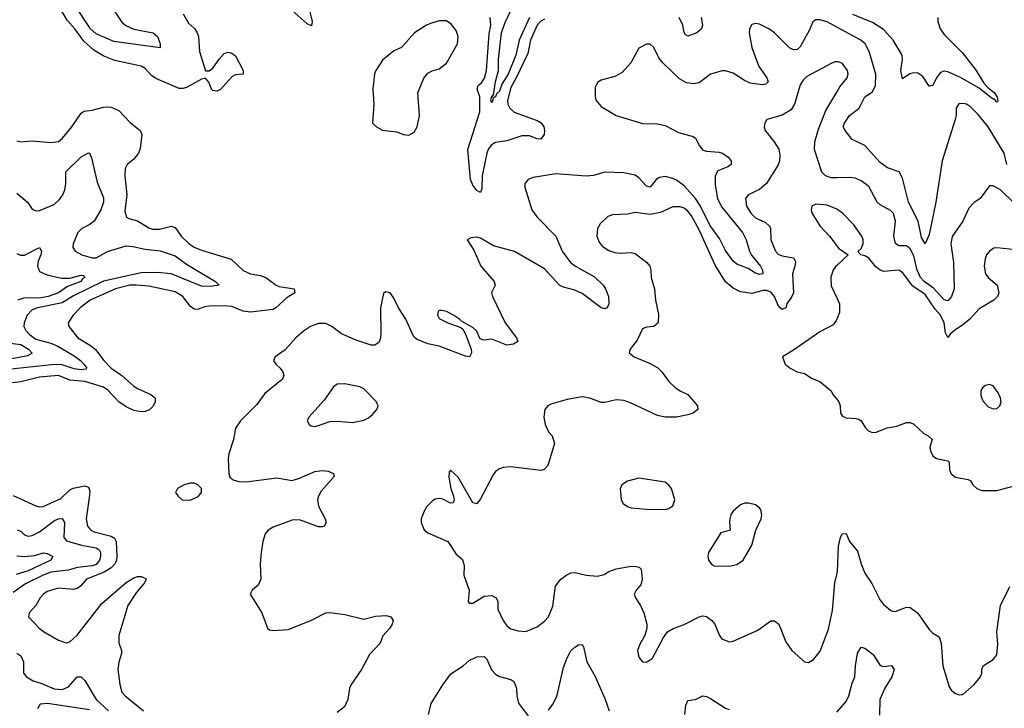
# Model space of a CAD drawing. Header units: inches. Extents: x 1552611 to 1694776, y 811966 to 917215.
# Tile 63 of 256: x 1575665 to 1580889, y 855484 to 859139. Entities that reach past the tile are written whole.
import ezdxf

# ---------------------------------------------------------------- set-up
doc = ezdxf.new("R2010")
doc.units = ezdxf.units.IN
doc.header["$MEASUREMENT"] = 0
doc.layers.add('B5875', color=7, linetype='Continuous')
doc.layers.add('B5885', color=7, linetype='Continuous')

msp = doc.modelspace()

# ---------------------------------------------------------------- linework, layer by layer
at = {"layer": 'B5875', "color": 5}
for points, elevation in [([(1576531.4, 859170), (1576560, 859120), (1576591.8, 859091.8), (1576606.7, 859070), (1576613.5, 859050), (1576619.2, 858970), (1576650, 858868), (1576670, 858866.7), (1576690, 858881.3), (1576723.1, 858930), (1576750, 858959.7), (1576770, 858967.2), (1576790, 858962), (1576810, 858946.3), (1576850.3, 858870), (1576850.4, 858849.6), (1576810, 858845.7), (1576790, 858836.4), (1576730, 858769.2), (1576710, 858760.2), (1576690, 858763.4), (1576682.5, 858770), (1576667.7, 858807.7), (1576650, 858827.8), (1576630, 858823.1), (1576550, 858779.9), (1576530, 858773.8), (1576510, 858774.4), (1576386.8, 858826.8), (1576363.6, 858843.6), (1576330, 858879.3), (1576310, 858891.6), (1576170, 858922.4), (1576106.9, 858946.9), (1576057.2, 858977.2), (1576005.4, 859025.4), (1575957.4, 859090), (1575915.8, 859135.8), (1575851.8, 859250)], 880), ([(1576164.3, 859190), (1576205.9, 859125.9), (1576228.7, 859108.7), (1576270, 859088.9), (1576373.1, 859070), (1576395.6, 859050), (1576410.5, 859010), (1576410.4, 858989.6), (1576164.1, 859024.1), (1576070, 859063.7), (1576039.7, 859090), (1575959.9, 859210)], 860), ([(1577197.1, 859210), (1577216.8, 859130), (1577213.4, 859106.6), (1577190, 859116.9), (1577110, 859187.9)], 880), ([(1578370, 859149.9), (1578315, 859030), (1578296.7, 858950), (1578256.8, 858850), (1578223.6, 858796.4), (1578210, 858760.3), (1578195.2, 858744.8), (1578190, 858729.8), (1578175.5, 858724.5), (1578177.7, 858717.7), (1578170, 858697.6), (1578165, 858710), (1578168.4, 858728.4), (1578179, 858741), (1578188.9, 858810), (1578205.8, 858870), (1578205.8, 858930), (1578221.5, 859070), (1578238.8, 859121.2), (1578271.4, 859188.6)], 860), ([(1580000, 859099.8), (1579950, 859127.1), (1579910, 859138.6), (1579890, 859138.2), (1579873.2, 859126.8), (1579855.6, 859084.4), (1579805.7, 858994.3), (1579790, 858981.3), (1579770, 858979.9), (1579750, 858990.5), (1579670, 859069.8), (1579640.4, 859090), (1579590, 859115.9), (1579570, 859119.3), (1579550, 859113.5), (1579536.5, 859090), (1579535.5, 859070), (1579550, 858990.6), (1579587.6, 858890), (1579630.1, 858830), (1579636.3, 858810), (1579623.8, 858796.2), (1579606.6, 858793.4), (1579541.5, 858801.5), (1579510, 858816.3), (1579450, 858854.8), (1579410, 858867.7), (1579391.8, 858868.2), (1579330, 858849.7), (1579270, 858803.2), (1579242, 858798), (1579203.6, 858803.6), (1579165.3, 858825.3), (1579077.2, 858910), (1579056.5, 858936.5), (1579030, 858992.3), (1579010, 859009.5), (1578990, 859009.6), (1578950, 858987), (1578908.1, 858910), (1578861, 858859), (1578823.4, 858836.6), (1578750, 858818.7), (1578732, 858808), (1578718.5, 858781.5), (1578718.6, 858730), (1578724.4, 858710), (1578750, 858678.3), (1578830.1, 858630.1), (1578970, 858588.8), (1579050, 858585.7), (1579090, 858577.5), (1579160.9, 858540.9), (1579238.6, 858518.6), (1579250.3, 858510), (1579271.6, 858470), (1579290, 858446.9), (1579310, 858440.6), (1579376.1, 858436.1), (1579394.9, 858430), (1579423.6, 858410), (1579439.2, 858390), (1579440.3, 858370), (1579422.9, 858357.1), (1579370, 858336), (1579354.4, 858310), (1579355.2, 858264.8), (1579367.3, 858187.3), (1579390, 858144.1), (1579500.4, 858010), (1579519.5, 857970), (1579537.8, 857910), (1579548.6, 857888.6), (1579595.3, 857830), (1579606.7, 857810), (1579607.7, 857790), (1579590, 857786.6), (1579570, 857793.4), (1579530, 857818.8), (1579470, 857841), (1579450, 857858), (1579410, 857913.7), (1579377.8, 857977.8), (1579327.7, 858047.7), (1579277.5, 858150), (1579250, 858189.9), (1579190, 858257.7), (1579150, 858286.8), (1579130, 858296), (1579090, 858305.8), (1579059.5, 858300.5), (1579042.8, 858290), (1579010, 858249.9), (1578990, 858255.4), (1578950, 858298.9), (1578930, 858313.6), (1578870, 858325.8), (1578770, 858330.5), (1578710, 858312.2), (1578670, 858308.2), (1578510, 858321.1), (1578390, 858300.9), (1578362.3, 858290), (1578345, 858270), (1578346, 858250), (1578381.6, 858130), (1578410, 858091.4), (1578510.1, 857990.1), (1578544.1, 857910), (1578587.2, 857850), (1578614.4, 857830), (1578714.7, 857774.7), (1578760.3, 857730), (1578773.4, 857710), (1578788.7, 857670), (1578790.4, 857630), (1578782, 857610), (1578770, 857603.5), (1578750, 857608.9), (1578650, 857684.9), (1578610, 857703.1), (1578550, 857718.6), (1578530, 857728.7), (1578450, 857816.5), (1578290, 857909.4), (1578178.7, 857938.7), (1578110, 857978.7), (1578090, 857985.1), (1578058.8, 857981.2), (1578038.8, 857970), (1578075.1, 857915.1), (1578112, 857830), (1578182.4, 857750), (1578188, 857730), (1578169, 857691), (1578174.4, 857670), (1578241.1, 857530), (1578301.6, 857450), (1578307.3, 857430), (1578284.2, 857415.8), (1578250, 857411.3), (1578170, 857444), (1578130, 857437.4), (1578120.1, 857440.1), (1578107, 857447), (1578090, 857486), (1578070, 857505.6), (1578014.9, 857534.9), (1577999.3, 857550), (1577966.6, 857570), (1577929, 857590), (1577903.9, 857596.1), (1577890, 857595.6), (1577884.4, 857590), (1577881.1, 857570), (1577890, 857553.4), (1577936, 857530), (1578005.2, 857505.2), (1578015.9, 857495.9), (1578030.4, 857470.4), (1578060.7, 857390), (1578062.8, 857370), (1578051, 857350), (1578030, 857353.2), (1577890, 857406.9), (1577830, 857418), (1577770, 857442.4), (1577755.8, 857455.8), (1577714, 857550), (1577674, 857610), (1577650, 857661.2), (1577630, 857689.2), (1577605.2, 857694.8), (1577594.8, 857685.2), (1577579.1, 857610), (1577580.3, 857470), (1577577.2, 857442.8), (1577570, 857425.1), (1577550, 857411.2), (1577530, 857412), (1577450, 857437.4), (1577371.8, 857471.8), (1577321.7, 857510), (1577290, 857526), (1577250, 857525.5), (1577207, 857510), (1577170, 857485.1), (1577130.3, 857450), (1577072.8, 857387.2), (1577020.3, 857350), (1577011.8, 857330), (1577023.7, 857310), (1577046.7, 857290), (1577061.1, 857270), (1577065.7, 857250), (1577059.5, 857230), (1576965.5, 857154.5), (1576923.4, 857096.6), (1576837, 857010), (1576809, 856970), (1576799.1, 856910), (1576774.6, 856834.6), (1576771.7, 856810), (1576774, 856730), (1576780.5, 856710), (1576796.7, 856696.7), (1576827.3, 856687.3), (1576866.5, 856686.5), (1577030, 856706.8), (1577110, 856693), (1577150, 856704.7), (1577230, 856740.6), (1577270, 856746.4), (1577302, 856742), (1577330.2, 856730.2), (1577334, 856714), (1577264.3, 856635.7), (1577250.1, 856610), (1577245.3, 856590), (1577250, 856557.1), (1577285.8, 856490), (1577291.6, 856470), (1577280.7, 856450), (1577270, 856446.2), (1577250, 856447.9), (1577150, 856484.2), (1577110, 856483.2), (1577010, 856446), (1576984, 856430), (1576967.3, 856410), (1576954.4, 856370), (1576945.2, 856310), (1576941.3, 856250), (1576943.5, 856170), (1576930, 856136.9), (1576898, 856110), (1576888, 856090), (1576950.2, 855990), (1576978.8, 855910), (1576990, 855900.7), (1577010, 855896.3), (1577090, 855901.6), (1577209, 855950), (1577289.7, 855990.3), (1577310, 855992.7), (1577390, 855982.3), (1577490, 855957.7), (1577552.3, 855972.3), (1577610, 855975.8), (1577633.4, 855970), (1577647, 855950), (1577641.3, 855930), (1577628.2, 855910), (1577592.2, 855867.8), (1577577.2, 855830), (1577521.6, 855770), (1577477.6, 855690), (1577423.2, 855610), (1577415.2, 855590), (1577406, 855530), (1577387.7, 855492.3), (1577350, 855462.2)], 920), ([(1578450, 859141.1), (1578430, 859130.6), (1578410, 859109.8), (1578375.5, 859030), (1578361.3, 858958.7), (1578299.5, 858830), (1578270, 858778.9), (1578253.2, 858710), (1578255.4, 858690), (1578264.7, 858670), (1578287.9, 858647.9), (1578410, 858604.2), (1578431.3, 858591.3), (1578445.3, 858570), (1578449.3, 858550), (1578447.1, 858530), (1578430, 858504.4), (1578410, 858506.5), (1578370, 858522.9), (1578330, 858523.2), (1578250, 858496.2), (1578190, 858486.7), (1578166.3, 858473.7), (1578149.8, 858450), (1578144.3, 858430), (1578119.5, 858310), (1578116.9, 858243.1), (1578110, 858222.2), (1578090, 858233), (1578070, 858261), (1578057.1, 858290), (1578041.8, 858450), (1578106.1, 858650), (1578105.6, 858730), (1578092.8, 858770), (1578098.1, 858790), (1578115.3, 858804.7), (1578131.7, 858828.3), (1578142.1, 858870), (1578155.7, 859064.3), (1578164.6, 859110), (1578161.8, 859150)], 880), ([(1579281.4, 859150), (1579288.4, 859110), (1579283.2, 859090), (1579257.5, 859070), (1579210, 859051.1), (1579197.8, 859057.8), (1579190.7, 859070.7), (1579184.2, 859110), (1579164.9, 859150)], 880), ([(1580000, 858915.1), (1579990, 858915.1), (1579970, 858907.1), (1579842.4, 858837.6), (1579822.3, 858817.7), (1579806.5, 858793.5), (1579775.6, 858690), (1579758.8, 858661.2), (1579710, 858632.8), (1579630, 858609), (1579619.1, 858590), (1579615.5, 858570), (1579620.5, 858550), (1579668.7, 858490), (1579692.3, 858452.3), (1579699.1, 858419.1), (1579696.9, 858390), (1579690, 858369.4), (1579627.2, 858270), (1579590, 858236.8), (1579530.2, 858209.8), (1579515.3, 858190), (1579520.7, 858150), (1579546.5, 858110), (1579570, 858087.9), (1579622.3, 858062.3), (1579642.9, 858042.9), (1579649.3, 858030), (1579651.1, 857970), (1579674.9, 857910), (1579690, 857894.9), (1579710, 857885.4), (1579770, 857874.4), (1579779.5, 857859.5), (1579782.3, 857850), (1579778.6, 857830), (1579765.1, 857790), (1579770.6, 857690), (1579762.8, 857670), (1579734.6, 857630), (1579730, 857609.4), (1579710, 857600.4), (1579700.4, 857610), (1579690, 857621.7), (1579669.9, 857670), (1579650, 857693.5), (1579630, 857700.9), (1579610, 857701.3), (1579550, 857686.3), (1579490, 857693.6), (1579450, 857713.6), (1579410, 857748.1), (1579355.7, 857835.7), (1579270, 858022.8), (1579230, 858098.5), (1579210, 858122.3), (1579190, 858137.7), (1579170, 858146), (1579130, 858145), (1579064.4, 858115.6), (1579010, 858104.8), (1578930, 858114.7), (1578890, 858106), (1578810, 858103.8), (1578786.2, 858093.8), (1578744.9, 858055.1), (1578730.2, 858029.8), (1578728, 857990), (1578738.7, 857958.7), (1578756.3, 857936.3), (1578790, 857914.7), (1578823.5, 857903.5), (1578850, 857900.2), (1578910, 857903.2), (1578930, 857897.2), (1578993.1, 857850), (1579007.6, 857830), (1579013.1, 857810), (1579016.4, 857770), (1579033.1, 857710), (1579039.1, 857650), (1579054.1, 857574.1), (1579052.8, 857530), (1579030, 857511.3), (1578990, 857506.9), (1578970, 857498.3), (1578942, 857438), (1578904.7, 857390), (1578898, 857370), (1578924.7, 857350), (1579010, 857314.7), (1579050.9, 857290.9), (1579072, 857270), (1579110, 857219.1), (1579145.4, 857185.4), (1579170, 857168.4), (1579210.6, 857150), (1579260.7, 857090), (1579262.8, 857070), (1579238.8, 857050), (1579210, 857041.3), (1579150, 857029.7), (1579090, 857029.7), (1579050, 857038.3), (1578910, 857103.8), (1578870, 857116.8), (1578830, 857121.5), (1578770, 857106.3), (1578750, 857106.6), (1578690, 857130.8), (1578650, 857137.1), (1578570, 857122.2), (1578482.7, 857097.3), (1578467.3, 857090), (1578450.6, 857070), (1578446.4, 857030), (1578453.7, 856990), (1578471.4, 856951.4), (1578490.4, 856930), (1578502.4, 856890), (1578466.7, 856773.3), (1578448.5, 856751.5), (1578430, 856746.9), (1578270, 856765.3), (1578230, 856761.7), (1578210, 856754.7), (1578190, 856740.7), (1578176.7, 856723.3), (1578110, 856595.3), (1578090, 856568.7), (1578070, 856575.3), (1577991.8, 856710), (1577950, 856748.7), (1577943.4, 856736.6), (1577941.6, 856710), (1577953, 856650), (1577967.3, 856610), (1577970.7, 856589.3), (1577964.7, 856575.3), (1577950, 856573.2), (1577910, 856593.2), (1577890, 856597.2), (1577870, 856594), (1577854.4, 856585.6), (1577825.8, 856554.2), (1577810.8, 856530), (1577794.8, 856490), (1577794.8, 856470), (1577810.7, 856430.7), (1577830, 856416), (1577936, 856370), (1577981.4, 856301.4), (1578014.4, 856274.4), (1578022.4, 856242.4), (1578021.7, 856190), (1578049.1, 856110), (1578044.9, 856050), (1578050, 856041), (1578070, 856042), (1578130, 856078.4), (1578170, 856083.1), (1578192.4, 856070), (1578201.3, 856050), (1578202.6, 856010), (1578230, 855950.5), (1578250, 855921.3), (1578270, 855906.4), (1578310, 855894.4), (1578350, 855892), (1578410, 855915.8), (1578450, 855946.7), (1578470.7, 855969.3), (1578493.5, 856026.5), (1578507.7, 856132.3), (1578535.6, 856170), (1578567.4, 856192.6), (1578590, 856202), (1578610, 856204), (1578670.2, 856190.2), (1578730, 856185.2), (1578765.4, 856194.6), (1578790, 856210.3), (1578830, 856224.7), (1578910, 856237.7), (1578936.5, 856236.5), (1578952.7, 856232.7), (1578962.4, 856222.4), (1578967.9, 856170), (1578960.6, 856139.4), (1578935.8, 856110), (1578925.5, 856090), (1578932.2, 856070), (1578958.7, 856030), (1578976.4, 855990), (1578993, 855930), (1578993, 855910), (1578982.4, 855870), (1578955.1, 855824.9), (1578943.1, 855790), (1578950, 855756), (1578970, 855730.6), (1578990, 855728.5), (1579022.9, 855750), (1579080.1, 855859.9), (1579102.7, 855890), (1579132.1, 855907.9), (1579190, 855927.7), (1579270, 855968.7), (1579290, 855974), (1579310, 855970.4), (1579338, 855950), (1579354, 855930), (1579377.6, 855870), (1579390, 855853), (1579430, 855836.4), (1579450, 855839.5), (1579581.4, 855898.6), (1579650, 855947.7), (1579670, 855947.7), (1579693, 855930), (1579730, 855837.3), (1579762, 855790), (1579830, 855730.6), (1579850, 855726), (1579877.7, 855742.3), (1579913.1, 855786.9), (1579956, 855904), (1579976.9, 856003.1), (1579989.3, 856150), (1580000, 856194.8)], 940), ([(1580000, 858300.3), (1579970, 858299.9), (1579940.4, 858310), (1579921.1, 858330), (1579882.6, 858450), (1579884.8, 858490), (1579902.7, 858557.3), (1579943, 858657), (1580000, 858754.1)], 940), ([(1575650, 858496.5), (1575670, 858490.2), (1575730, 858495.6), (1575830, 858488), (1575870, 858492.3), (1575892.4, 858510), (1575941, 858570), (1575990, 858642.4), (1576006.6, 858653.4), (1576050, 858658.6), (1576110, 858675.4), (1576130, 858676.8), (1576150, 858674.2), (1576190, 858656.3), (1576250, 858593.8), (1576303.7, 858550), (1576312, 858530), (1576304.1, 858455.9), (1576294.9, 858430), (1576270, 858398.7), (1576234.4, 858370), (1576225.2, 858350), (1576223.2, 858310), (1576232.6, 858210), (1576222.6, 858122.6), (1576230.6, 858090), (1576243, 858083), (1576290, 858072.1), (1576350, 858033.4), (1576370, 858026.3), (1576407, 858027), (1576470, 858042.4), (1576490, 858035.2), (1576521.8, 857990), (1576564, 857950), (1576590, 857931.9), (1576630, 857915), (1576787, 857867), (1576850, 857807.8), (1576890, 857790.2), (1576942, 857782), (1576970, 857771.3), (1577024.9, 857730), (1577042.1, 857722.1), (1577120.4, 857710), (1577124.6, 857690), (1577079.2, 857660.8), (1577030, 857613.4), (1577010, 857600.1), (1576890, 857586.6), (1576850, 857591.2), (1576790, 857616.6), (1576750, 857620.3), (1576670, 857619.2), (1576645, 857615), (1576610, 857601), (1576590, 857602.7), (1576570, 857619), (1576529.8, 857670), (1576490, 857693.7), (1576350, 857724.3), (1576284, 857730), (1576249.9, 857729.9), (1576173.2, 857710), (1576038.4, 857650), (1575985.4, 857610), (1575948.6, 857570), (1575922, 857530), (1575924.7, 857510), (1575973.7, 857450), (1576041.1, 857410), (1576067.7, 857387.7), (1576110.7, 857330), (1576149.5, 857289.5), (1576206.3, 857250), (1576270, 857193.6), (1576290, 857180.6), (1576360.4, 857150), (1576377.3, 857137.3), (1576383.6, 857130), (1576383.2, 857110), (1576372.1, 857087.9), (1576352.6, 857067.4), (1576330, 857058.5), (1576310, 857057.3), (1576270, 857065.2), (1576230, 857083.8), (1576190, 857111.2), (1576132.6, 857172.6), (1576108.6, 857188.6), (1576010, 857218.1), (1575930, 857224.9), (1575870, 857250.3), (1575770, 857242.3), (1575670, 857216.3), (1575610.1, 857209.9)], 880), ([(1575650, 858217.7), (1575705.7, 858170), (1575730, 858133.4), (1575750, 858123.7), (1575770, 858125.7), (1575830, 858150.2), (1575850, 858160.6), (1575875.7, 858184.3), (1575893.6, 858210), (1575903.3, 858236.7), (1575909.3, 858270), (1575910, 858331.8), (1575990, 858411.7), (1576030, 858433), (1576034.8, 858430), (1576046.2, 858406.2), (1576075.8, 858275.8), (1576110, 858193.4), (1576110.1, 858170), (1576094.6, 858130), (1576060.6, 858070), (1576033.8, 858050), (1575993.8, 858030), (1575973, 858010), (1575948.9, 857948.9), (1575947.4, 857930), (1575958.9, 857910), (1575994.4, 857890), (1576050, 857875), (1576070, 857874.1), (1576130, 857908.2), (1576230, 857937.9), (1576265.1, 857934.9), (1576330, 857920.6), (1576410, 857912.8), (1576490, 857885.3), (1576550, 857840.7), (1576703.8, 857750), (1576722.8, 857730), (1576676.4, 857723.6), (1576630, 857724.2), (1576467.8, 857790), (1576396.7, 857796.7), (1576310, 857796), (1576110, 857750.7), (1575950, 857672.5), (1575890, 857635.4), (1575758.9, 857610), (1575730, 857598.1), (1575703.5, 857570), (1575687.8, 857530), (1575687, 857510), (1575696.8, 857490), (1575714.1, 857470), (1575750, 857443.9), (1575830, 857421.1), (1575866.2, 857406.2), (1575954.2, 857354.2), (1575987.1, 857330), (1576005.8, 857310), (1576020.3, 857290), (1576016.2, 857283.8), (1575990, 857280.7), (1575954.3, 857285.7), (1575890, 857306.8), (1575850, 857309.1), (1575570, 857279.2)], 860), ([(1580000, 858132.9), (1579950, 858154.8), (1579890, 858159.6), (1579867.7, 858150), (1579864.4, 858130), (1579870.4, 858110), (1579910, 858044.4), (1579962.4, 857990), (1580000, 857939)], 960), ([(1575650, 857898.4), (1575668.2, 857888.2), (1575690, 857889.2), (1575770.2, 857930.2), (1575779.6, 857910), (1575776.5, 857890), (1575762, 857858), (1575758.5, 857830), (1575770, 857801.7), (1575810, 857784), (1575886.3, 857766.3), (1575930, 857767.7), (1575990, 857783.6), (1576001.6, 857781.6), (1576010.2, 857770), (1575997.1, 857762.9), (1575989.1, 857750), (1575917.7, 857722.3), (1575870, 857689.6), (1575815, 857670), (1575770, 857660.2), (1575690, 857661.9), (1575654.3, 857650)], 840), ([(1580000, 857834.3), (1579995.3, 857830), (1579981.1, 857810), (1579968.2, 857771.8), (1579970, 857726.8), (1580000, 857662.7)], 960), ([(1580000, 857549.2), (1579997.3, 857542.7), (1579980.7, 857519.3), (1579910, 857481.7), (1579770, 857384.5), (1579712, 857350), (1579726, 857310), (1579754, 857290), (1579790, 857270.4), (1579830, 857260.4), (1579870, 857234.9), (1579910, 857218), (1579970, 857168.2), (1579979.1, 857150), (1580000, 857124)], 960), ([(1575586.1, 857426.1), (1575670, 857415.4), (1575712.1, 857390), (1575731.4, 857368.6), (1575705.9, 857354.1), (1575530, 857320.9)], 840), ([(1575630, 856614), (1575750, 856558.4), (1575770, 856553.7), (1575790, 856555.5), (1575883.1, 856596.9), (1575930, 856642.7), (1575948, 856652), (1576010, 856665.2), (1576030, 856658.3), (1576036, 856636), (1576035.5, 856615.5), (1576017.8, 856490), (1576024.1, 856450), (1576041.8, 856430), (1576060.6, 856420.6), (1576150, 856397.6), (1576167.3, 856387.3), (1576177.3, 856370), (1576179.4, 856290), (1576177.8, 856270), (1576169.2, 856250), (1576150.3, 856229.7), (1576113.4, 856206.6), (1576019.7, 856170), (1575987.3, 856132.7), (1575970, 856119.9), (1575950, 856115.2), (1575870, 856121.6), (1575810, 856104), (1575790.2, 856090), (1575773.2, 856070), (1575750, 856029.6), (1575714.9, 855990), (1575710.5, 855970), (1575767.2, 855910), (1575791.5, 855891.5), (1575870, 855844.6), (1575910.4, 855830.4), (1575930, 855836.9), (1575970, 855872.3), (1576099.8, 856040.2), (1576230, 856150.8), (1576270, 856176.1), (1576290, 856183.2), (1576310, 856183.2), (1576333.4, 856173.4), (1576336.4, 856170), (1576326.9, 856150), (1576282.5, 856097.5), (1576238.6, 856030), (1576190.1, 855870), (1576191.4, 855831.4), (1576204.9, 855790), (1576204.8, 855775.2), (1576191.1, 855728.9), (1576186.2, 855690), (1576195.2, 855610), (1576207.5, 855570), (1576223.5, 855550), (1576322.2, 855470)], 880), ([(1575651.3, 856431.3), (1575670, 856423.2), (1575690, 856405), (1575710, 856397.7), (1575730, 856400.7), (1575770, 856420.3), (1575850, 856481.3), (1575870, 856490.1), (1575890.7, 856490.7), (1575903.2, 856470), (1575899.1, 856390), (1575912.9, 856372.9), (1575992, 856350), (1576070, 856335.7), (1576085.6, 856325.6), (1576092.9, 856310), (1576093.8, 856290), (1576088.8, 856270), (1576070, 856247.6), (1576050, 856239.7), (1575971.5, 856231.5), (1575922.7, 856217.3), (1575830, 856205.5), (1575790, 856190.6), (1575696, 856144), (1575630, 856099.3)], 860), ([(1575650, 856292.2), (1575690, 856290.1), (1575745.8, 856294.2), (1575790, 856309.3), (1575810, 856305.5), (1575839.6, 856290), (1575830.2, 856270), (1575710, 856213.8), (1575646.1, 856193.9)], 840), ([(1575650, 855777.2), (1575670, 855762.3), (1575684, 855730), (1575685.2, 855670), (1575700.6, 855650), (1575736, 855630), (1575777.6, 855617.6), (1575847.9, 855587.9), (1575890, 855582.9), (1575922.8, 855597.2), (1575970, 855650.4), (1575990, 855650.6), (1576010, 855630.6), (1576070.2, 855530), (1576135.8, 855470)], 860), ([(1578470, 855474), (1578494.4, 855505.6), (1578514.1, 855545.9), (1578550, 855700.5), (1578570, 855752), (1578590, 855788.8), (1578610, 855809), (1578630, 855820.3), (1578650, 855822), (1578656.5, 855810), (1578674.2, 855730), (1578716, 855656), (1578770, 855535.8), (1578792.5, 855470)], 920), ([(1577834.2, 855450), (1577848.8, 855510), (1577910, 855608.3), (1577953.3, 855666.7), (1578017.4, 855710), (1578050, 855737.7), (1578090, 855756.5), (1578130, 855758.7), (1578144.1, 855744.1), (1578167.8, 855687.8), (1578190, 855665.2), (1578210, 855652.7), (1578270, 855636.1), (1578286.1, 855626.1), (1578300.2, 855590), (1578302.4, 855550), (1578311.5, 855511.5), (1578370, 855432.4)], 920), ([(1579194.6, 855450), (1579199.1, 855500.9), (1579210, 855524.4), (1579250, 855530.5), (1579289.7, 855550.3), (1579310, 855546.4), (1579330, 855535.8), (1579410, 855483.8), (1579430, 855478)], 920), ([(1576035.8, 855475.8), (1575811.6, 855508.4), (1575773.7, 855506.3), (1575758.5, 855481.5)], 860)]:
    msp.add_lwpolyline(points, dxfattribs=dict(at, elevation=elevation))
for points, elevation in [([(1577890, 859133.1), (1577850, 859121.4), (1577822.6, 859110), (1577760.3, 859070), (1577690, 858992.3), (1577650, 858973.6), (1577590, 858924.2), (1577554.3, 858870), (1577548.2, 858851.8), (1577538, 858770), (1577543.1, 858690), (1577537.3, 858590), (1577558.8, 858570), (1577590, 858553), (1577663.4, 858543.4), (1577702, 858530), (1577730, 858526), (1577758, 858542), (1577774.5, 858570), (1577785.6, 858630), (1577777.6, 858750), (1577810, 858828), (1577830, 858854.9), (1577852.8, 858867.2), (1577890, 858878.8), (1577930, 858909), (1577988.2, 859010), (1577991.2, 859050), (1577981, 859081), (1577954.7, 859114.7), (1577930, 859132.1)], 920), ([(1577390, 857206.3), (1577350, 857203.6), (1577330, 857189.5), (1577280.5, 857119.5), (1577199.1, 857030), (1577190.7, 857010), (1577200.7, 856990), (1577210, 856983), (1577230, 856979.3), (1577250, 856984.4), (1577310, 857006), (1577350, 857007.7), (1577430, 857000.2), (1577490, 857013.8), (1577515, 857025), (1577537.3, 857042.7), (1577560.5, 857070), (1577567.6, 857090), (1577558.4, 857110), (1577490, 857179.8), (1577470, 857189.8)], 940), ([(1576590, 856678.4), (1576570, 856678.4), (1576538, 856670), (1576502, 856650), (1576491.3, 856630), (1576504.7, 856610), (1576526, 856590), (1576570, 856589.1), (1576610, 856606.3), (1576629.5, 856630), (1576629.3, 856650), (1576610, 856669.3)], 920), ([(1578950, 856705.1), (1578890, 856689.5), (1578859.1, 856670), (1578850.5, 856649.5), (1578855.5, 856590), (1578867.3, 856570), (1578890, 856554.9), (1578910, 856548.4), (1578990, 856541.6), (1579090, 856539.1), (1579110, 856544.9), (1579130, 856558), (1579141.2, 856590), (1579124, 856650), (1579110, 856668.7), (1579090, 856684)], 960), ([(1579510, 856572.7), (1579490, 856564), (1579451, 856530), (1579438.8, 856510), (1579433.4, 856490), (1579430.6, 856470), (1579434, 856430), (1579385.7, 856414.3), (1579320.5, 856310), (1579315.5, 856290), (1579319.1, 856270), (1579334, 856250), (1579350, 856239.3), (1579430, 856238.7), (1579470, 856247), (1579504.5, 856270), (1579549.5, 856350), (1579571.3, 856428.7), (1579598.4, 856490), (1579602, 856510), (1579597, 856537), (1579590, 856548.7), (1579570, 856564), (1579532.5, 856572.5)], 960)]:
    msp.add_lwpolyline(points, close=True, dxfattribs=dict(at, elevation=elevation))
at = {"layer": 'B5885', "color": 5}
for points, elevation in [([(1580536.8, 859150), (1580535.9, 859130), (1580549.3, 859090), (1580570, 859060.1), (1580665.3, 858965.3), (1580740.1, 858870), (1580781.5, 858801.5), (1580800, 858780), (1580837.4, 858750), (1580851.5, 858728.5), (1580854.3, 858705.7), (1580850, 858702), (1580836.9, 858716.9), (1580830, 858717.1), (1580810, 858731.5), (1580755.6, 858775.6), (1580654, 858834), (1580590, 858862.5), (1580570, 858866), (1580550, 858858.4), (1580528.8, 858831.2), (1580510, 858789.8), (1580493.2, 858786.9), (1580490, 858786.9), (1580457.5, 858837.5), (1580430, 858854.5), (1580410, 858857.2), (1580387.7, 858852.3), (1580350, 858825.4), (1580340.1, 858870), (1580349, 858930), (1580347.7, 858950), (1580300.3, 859030), (1580247.7, 859087.7), (1580190, 859124.9), (1580086, 859166)], 880), ([(1580903.4, 858370), (1580889.4, 858430), (1580804.4, 858570), (1580750, 858636.3), (1580710, 858677.1), (1580689.4, 858690), (1580670, 858693.9), (1580648.4, 858691.6), (1580633.8, 858670), (1580634.2, 858630), (1580629.3, 858610), (1580558.9, 858390), (1580525.7, 858170), (1580490, 857998), (1580470, 857949.7), (1580450, 857983.7), (1580432.3, 858070), (1580381.7, 858170), (1580350, 858297.6), (1580331.3, 858331.3), (1580270, 858353.4), (1580230, 858380.2), (1580150, 858470.4), (1580082.8, 858502.9), (1580044.3, 858550), (1580035.2, 858570), (1580040.7, 858590), (1580067.5, 858630), (1580119.8, 858670), (1580149.9, 858730), (1580190, 858756.6), (1580206.7, 858790), (1580207.5, 858850), (1580172.1, 858970), (1580150.6, 859010), (1580127.8, 859030), (1580000, 859099.8)], 920), ([(1580000, 858754.1), (1580017, 858783), (1580054.8, 858830), (1580060.4, 858850), (1580056.8, 858870), (1580030, 858906.3), (1580010, 858915.1), (1580000, 858915.1)], 940), ([(1580943.8, 858163.8), (1580870, 858235.8), (1580830, 858258), (1580810, 858257.2), (1580761.6, 858190), (1580730, 858168.5), (1580701.5, 858138.5), (1580669.1, 858070), (1580612.3, 857987.7), (1580605.5, 857950), (1580620.7, 857850), (1580622.6, 857710), (1580610, 857669.6), (1580590, 857647.2), (1580570, 857651.6), (1580514.3, 857714.3), (1580464.6, 857750), (1580444.9, 857770), (1580427.7, 857810), (1580410, 857886.4), (1580390, 857922.5), (1580370, 857938.2), (1580330, 857939.5), (1580311.6, 857951.6), (1580302.9, 857990), (1580311.8, 858070), (1580300.8, 858110), (1580286.2, 858126.2), (1580230, 858156.1), (1580214.5, 858170), (1580170, 858253.5), (1580130, 858282.8), (1580097.3, 858297.3), (1580070, 858301.2), (1580000, 858300.3)], 940), ([(1580950, 857916.8), (1580850, 857928.2), (1580834.6, 857925.4), (1580810, 857909.6), (1580795.3, 857890), (1580787.7, 857870), (1580783.2, 857830), (1580790.3, 857790), (1580804.6, 857770), (1580851.4, 857730), (1580860.8, 857690), (1580854, 857670), (1580833.4, 857650), (1580756.4, 857603.6), (1580706.5, 857550), (1580670, 857518.9), (1580624.5, 857490), (1580601.3, 857470), (1580590, 857452.3), (1580577.6, 857477.6), (1580571.1, 857530), (1580550, 857569.8), (1580522.1, 857602.1), (1580470, 857681), (1580404.4, 857724.4), (1580350, 857797.2), (1580328.9, 857808.9), (1580250, 857803.2), (1580230, 857808.8), (1580207.2, 857827.2), (1580170, 857872.8), (1580150, 857884.8), (1580128.7, 857890), (1580119.3, 857899.3), (1580113.2, 857910), (1580130, 857924), (1580140.5, 857950), (1580139.7, 857970), (1580132.6, 857990), (1580091.6, 858050), (1580030, 858111.3), (1580006.6, 858130), (1580000, 858132.9)], 960), ([(1580000, 857939), (1580010, 857925.5), (1580061, 857890), (1580000, 857834.3)], 960), ([(1580000, 857662.7), (1580015.3, 857630), (1580014.9, 857585.1), (1580000, 857549.2)], 960), ([(1580000, 857124), (1580011.3, 857110), (1580019.3, 857090), (1580020.2, 857050), (1580030, 857034.3), (1580050, 857024.9), (1580102.6, 857022.6), (1580118, 857018), (1580130.7, 857010), (1580152.3, 856972.3), (1580170, 856954), (1580190, 856947.7), (1580210, 856950.4), (1580267.5, 856972.5), (1580319.4, 856980.6), (1580370, 857000.4), (1580390, 857000.4), (1580410, 856992.4), (1580462, 856942), (1580486, 856930), (1580506.8, 856910), (1580494.9, 856870), (1580497.1, 856850), (1580510, 856824), (1580530, 856810.4), (1580590, 856798), (1580596, 856790), (1580598.8, 856750), (1580608.1, 856728.1), (1580630, 856711), (1580698, 856698), (1580710, 856691.3), (1580722.8, 856670), (1580742.8, 856650), (1580770, 856639.3), (1580850, 856639.3), (1580930, 856662)], 960), ([(1580000, 856194.8), (1580003.6, 856210), (1580010, 856344.7), (1580019.5, 856390), (1580029.6, 856410.4), (1580050, 856411.3), (1580067.7, 856370), (1580110, 856318), (1580129.3, 856250), (1580150, 856200.4), (1580185.9, 856145.9), (1580230, 856057), (1580250, 856032.7), (1580290, 856000.3), (1580310, 855998), (1580370, 856020.9), (1580390, 856019.2), (1580430, 855989.4), (1580490, 855902), (1580510, 855882.6), (1580543.6, 855863.6), (1580554.9, 855830), (1580563.6, 855710), (1580596.9, 855596.9), (1580610, 855578), (1580630, 855562.4), (1580650, 855554.9), (1580670, 855557.1), (1580729.6, 855610), (1580762.7, 855650), (1580769.6, 855670.4), (1580769.6, 855690), (1580778, 855710), (1580830, 855742.3), (1580850, 855767.2), (1580855.2, 855824.8), (1580849, 855890), (1580869.3, 856030), (1580918, 856130)], 940), ([(1580000, 855462.5), (1580050, 855519.3), (1580064.9, 855550), (1580082, 855618), (1580096.2, 855650), (1580099.6, 855710), (1580110, 855777.1), (1580130, 855807.4), (1580150, 855803.6), (1580194.3, 855770), (1580230, 855710.4), (1580250, 855706), (1580290.3, 855710.3), (1580304.4, 855690), (1580292.8, 855650), (1580254.7, 855590), (1580229.3, 855530), (1580227.1, 855447.1)], 920)]:
    msp.add_lwpolyline(points, dxfattribs=dict(at, elevation=elevation))
at = {"layer": 'B5885', "color": 5, "elevation": 980}
msp.add_lwpolyline([(1580810, 857202), (1580790, 857197.6), (1580774.4, 857185.6), (1580764.7, 857170), (1580764.5, 857144.5), (1580775.2, 857115.2), (1580804.6, 857084.6), (1580830, 857074), (1580850, 857074.9), (1580866.3, 857090), (1580872.3, 857110), (1580869.7, 857130), (1580857.5, 857157.5), (1580830, 857194.8)], close=True, dxfattribs=at)

doc.saveas('drawing.dxf')
